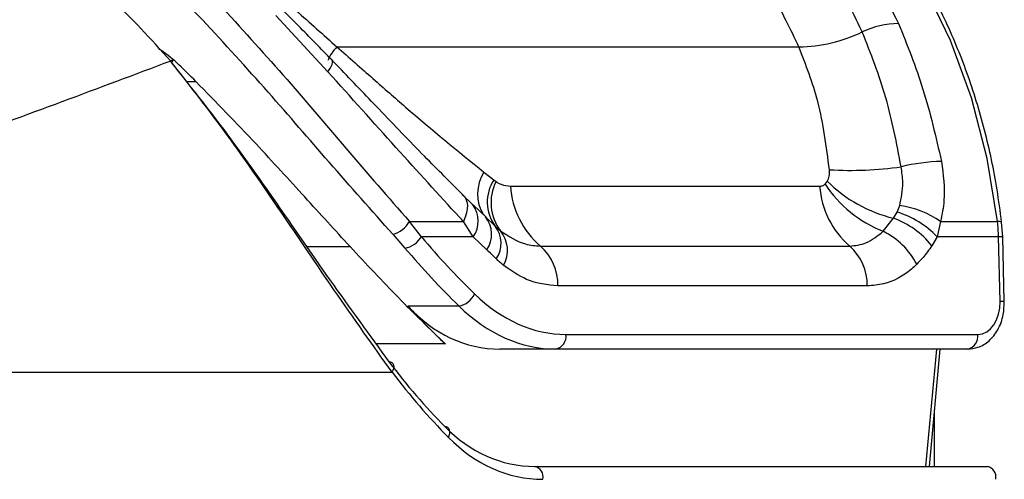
# Paper-space layout '2.5M DUO In-Ground Anchor' of a CAD drawing. Header units: millimetres. Extents: x 20 to 19291, y 40 to 15516.
# Tile 93 of 105: x 18220 to 18303, y 5854 to 5893. Entities that reach past the tile are written whole.
import ezdxf

# ---------------------------------------------------------------- set-up
doc = ezdxf.new("R2010")
doc.units = ezdxf.units.MM

psp = doc.layouts.new('2.5M DUO In-Ground Anchor')

# ---------------------------------------------------------------- linework, layer by layer
at = {"color": 7, "linetype": 'Continuous', "lineweight": 25, "ltscale": 2}
for p, q in [((18245.891, 5889.057), (18241.467, 5893.819)), ((18246.661, 5891.158), (18285.906, 5891.158)), ((18259.143, 5880.528), (18259.981, 5879.871)), ((18259.981, 5879.871), (18260.173, 5879.731)), ((18261.39, 5879.339), (18287.663, 5879.339)), ((18257.309, 5878.634), (18258.108, 5877.855)), ((18258.108, 5877.855), (18258.211, 5877.765)), ((18259.332, 5876.7), (18258.216, 5877.768)), ((18294.243, 5877.144), (18294.465, 5877.69)), ((18259.268, 5876.739), (18260.093, 5875.956)), ((18293.937, 5876.619), (18294.243, 5877.144)), ((18252.81, 5876.347), (18257.407, 5876.347)), ((18253.83, 5875.044), (18252.81, 5876.347)), ((18258.242, 5875.044), (18257.407, 5876.347)), ((18260.093, 5875.956), (18260.56, 5875.546)), ((18293.055, 5875.509), (18293.937, 5876.619)), ((18297.931, 5876.347), (18297.643, 5875.044)), ((18297.931, 5876.347), (18302.77, 5876.347)), ((18303.215, 5875.032), (18303.125, 5876.29)), ((18251.408, 5875.254), (18252.43, 5874.091)), ((18258.242, 5875.044), (18253.83, 5875.044)), ((18259.393, 5873.932), (18258.242, 5875.044)), ((18263.944, 5874.259), (18290.216, 5874.259)), ((18297.643, 5875.044), (18297.193, 5874.288)), ((18302.863, 5875.044), (18297.643, 5875.044)), ((18302.999, 5869.557), (18302.863, 5875.044)), ((18303.35, 5869.545), (18303.215, 5875.032)), ((18291.708, 5870.872), (18265.435, 5870.872)), ((18252.689, 5869.175), (18257.015, 5869.175)), ((18266.103, 5866.757), (18301.088, 5866.757)), ((18265.255, 5865.515), (18260.507, 5865.515)), ((18300.24, 5865.515), (18265.255, 5865.515)), ((18296.985, 5855.556), (18297.904, 5865.515)), ((18194.505, 5863.556), (18251.341, 5863.556)), ((18263.447, 5855.556), (18301.914, 5855.556))]:
    psp.add_line(p, q, dxfattribs=at)
at = {"color": 8, "linetype": 'Continuous', "lineweight": 25, "ltscale": 2}
for p, q in [((18233.842, 5888.23), (18234.665, 5888.23)), ((18244.081, 5874.217), (18247.773, 5874.217)), ((18255.87, 5865.951), (18249.984, 5865.951)), ((18296.694, 5855.556), (18297.612, 5865.515)), ((18297.4, 5860.058), (18297.4, 5855.556))]:
    psp.add_line(p, q, dxfattribs=at)
at = {"color": 7, "linetype": 'Continuous', "lineweight": 25, "ltscale": 2, "flags": 128}
for points in [[(18302.77, 5876.347), (18301.894, 5881.688), (18300.557, 5886.834), (18298.78, 5891.708), (18296.591, 5896.232), (18294.022, 5900.339), (18291.114, 5903.965), (18287.911, 5907.054), (18284.463, 5909.559)], [(18232.533, 5889.962), (18232.609, 5890.004), (18232.667, 5890.03), (18232.706, 5890.039), (18232.724, 5890.03), (18232.72, 5890.004), (18232.696, 5889.961), (18232.651, 5889.903), (18232.613, 5889.86)], [(18257.309, 5878.634), (18257.484, 5878.471), (18257.614, 5878.266), (18257.699, 5878.02), (18257.735, 5877.739), (18257.724, 5877.426), (18257.665, 5877.086), (18257.559, 5876.724), (18257.407, 5876.347)], [(18251.341, 5863.556), (18251.431, 5863.712), (18251.487, 5863.866), (18251.508, 5864.01), (18251.491, 5864.14), (18251.439, 5864.249), (18251.354, 5864.333), (18251.238, 5864.388), (18251.096, 5864.412)], [(18256.122, 5858.02), (18256.2, 5858.191), (18256.244, 5858.359), (18256.253, 5858.517), (18256.227, 5858.658), (18256.167, 5858.775), (18256.075, 5858.865), (18255.955, 5858.923), (18255.812, 5858.947)]]:
    psp.add_lwpolyline(points, dxfattribs=at)
at = {"color": 8, "linetype": 'Continuous', "lineweight": 25, "ltscale": 2, "flags": 128}
psp.add_lwpolyline([(18245.891, 5889.057), (18246.042, 5889.293), (18246.158, 5889.501), (18246.238, 5889.681), (18246.28, 5889.828), (18246.284, 5889.942), (18246.25, 5890.021), (18246.243, 5890.028)], dxfattribs=at)
at = {"color": 7, "linetype": 'Continuous', "lineweight": 25, "ltscale": 4}
for centre, radius, start, end in [((18294.455, 5885.709), 7.435, 90.69043, 115.2484), ((18285.672, 5904.116), 12.961, 271.03706, 295.65715), ((18290.312, 5911.017), 30.334, 266.57072, 278.10328), ((18298.364, 5865.628), 15.815, 91.27294, 103.81582), ((18262.869, 5877.995), 3.444, 146.99778, 216.29386), ((18263.677, 5877.945), 3.933, 152.99554, 217.58665), ((18268.738, 5879.85), 7.365, 183.97545, 229.38851), ((18295.01, 5879.85), 7.365, 183.97545, 229.38851), ((18296.966, 5885.364), 10.603, 213.453, 248.35212), ((18296.777, 5888.335), 12.056, 225.3805, 256.37665), ((18293.386, 5869.757), 8.005, 55.40168, 82.24985), ((18257.433, 5875.251), 2.363, 326.04822, 39.02393), ((18291.877, 5869.511), 7.991, 43.81741, 72.77913), ((18250.878, 5877.379), 2.191, 284.0103, 331.88912), ((18258.207, 5874.487), 2.39, 326.40946, 37.91817), ((18291.436, 5869.686), 7.37, 38.63694, 70.16049), ((18288.839, 5874.699), 14.028, 1.40725, 6.74437), ((18258.507, 5873.888), 2.639, 331.25298, 38.91235), ((18290.279, 5869.821), 6.329, 27.15359, 63.98509), ((18252.159, 5875.994), 1.922, 278.11707, 330.38962), ((18261.051, 5870.963), 4.385, 358.81328, 48.73054), ((18287.324, 5870.963), 4.385, 358.81328, 48.73054), ((18256.746, 5870.914), 1.759, 278.80337, 335.98309), ((18265.033, 5866.577), 1.085, 281.80867, 9.53662), ((18300.018, 5866.577), 1.085, 281.80867, 9.53662), ((18263.248, 5854.654), 0.924, 347.88585, 77.52045), ((18301.714, 5854.654), 0.924, 347.88585, 77.52045)]:
    psp.add_arc(centre, radius, start, end, dxfattribs=at)
at = {"color": 8, "linetype": 'Continuous', "lineweight": 25, "ltscale": 4}
for centre, radius, start, end in [((18248.766, 5888.898), 3.088, 132.9615, 158.77407), ((18262.057, 5878.679), 3.451, 147.60565, 211.02968), ((18256.3, 5876.383), 2.359, 325.4169, 35.86836), ((18302.87, 5875.834), 0.522, 60.715, 100.98089), ((18302.965, 5872.92), 2.126, 83.25464, 92.74555), ((18303.101, 5867.444), 2.115, 83.23927, 92.78029)]:
    psp.add_arc(centre, radius, start, end, dxfattribs=at)
at = {"color": 7, "linetype": 'Continuous', "lineweight": 25, "ltscale": 4}
for centre, major_axis, ratio, start_param, end_param in [((18291.052, 5939.121), (-4.159, 84.313), 0.706247, 2.398562, 2.492116), ((18290.204, 5939.079), (-4.159, 85.513), 0.70627, 2.399047, 2.492601), ((18265.639, 5885.557), (-0.927, 18.789), 0.706247, 2.492116, 3.106771), ((18301.019, 5869.557), (-0.138, 2.798), 0.706247, 3.106771, 4.677567), ((18294.027, 5939.079), (15.406, 84.89), 0.695466, 2.652484, 2.72124), ((18262.351, 5885.515), (3.601, 19.843), 0.695466, 2.652484, 3.267139), ((18264.791, 5885.515), (-0.927, 19.989), 0.706346, 2.494194, 3.108849), ((18290.932, 5923.556), (10.622, 77.443), 0.700456, 2.530197, 2.64649), ((18291.636, 5923.46), (10.626, 78.448), 0.700621, 2.529033, 2.645326), ((18264.882, 5875.556), (2.828, 19.902), 0.699969, 2.649844, 3.240726), ((18265.586, 5875.46), (2.832, 20.906), 0.700621, 2.645326, 3.236207)]:
    psp.add_ellipse(centre, major_axis=major_axis, ratio=ratio, start_param=start_param, end_param=end_param, dxfattribs=at)
at = {"color": 7, "linetype": 'Continuous', "lineweight": 25, "ltscale": 2}
for points, knots in [([(18303.125, 5876.29), (18303.004, 5877.205), (18302.653, 5879.855), (18301.734, 5884.139), (18300.239, 5889.013), (18298.331, 5893.604), (18296.043, 5897.845), (18293.406, 5901.679), (18290.449, 5905.029), (18287.733, 5907.485), (18285.96, 5908.655), (18285.338, 5909.066)], [0, 0, 0, 0, 0.065368, 0.189196, 0.313117, 0.437082, 0.561088, 0.685113, 0.809103, 0.932978, 1, 1, 1, 1]), ([(18283.652, 5907.733), (18284.847, 5906.682), (18287.26, 5904.558), (18291.027, 5899.829), (18293.11, 5895.656), (18294.365, 5893.143)], [0, 0, 0, 0, 0.28064, 0.566731, 1, 1, 1, 1]), ([(18291.284, 5892.434), (18290.359, 5894.33), (18288.482, 5898.177), (18284.952, 5902.921), (18282.234, 5905.335), (18280.937, 5906.489)], [0, 0, 0, 0, 0.336897, 0.683326, 1, 1, 1, 1]), ([(18285.906, 5891.158), (18285.195, 5892.636), (18283.759, 5895.621), (18280.607, 5900.26), (18277.861, 5902.776), (18276.2, 5904.299)], [0, 0, 0, 0, 0.279345, 0.564006, 1, 1, 1, 1]), ([(18235.233, 5893.471), (18234.013, 5894.674), (18231.326, 5897.321), (18226.691, 5900.389), (18223.562, 5901.099), (18222.001, 5901.454)], [0, 0, 0, 0, 0.294216, 0.647739, 1, 1, 1, 1]), ([(18232.533, 5889.962), (18230.851, 5891.834), (18227.484, 5895.583), (18222.044, 5899.077), (18218.603, 5899.778), (18217.045, 5900.095)], [0, 0, 0, 0, 0.353351, 0.707215, 1, 1, 1, 1]), ([(18236.64, 5894.81), (18238.469, 5892.807), (18242.186, 5888.734), (18247.559, 5882.363), (18251.029, 5878.388), (18252.81, 5876.347)], [0, 0, 0, 0, 0.32022, 0.65098, 1, 1, 1, 1]), ([(18246.243, 5890.027), (18245.766, 5890.521), (18244.359, 5891.98), (18242.905, 5893.438), (18241.944, 5894.402)], [0, 0, 0, 0, 0.338899, 1, 1, 1, 1]), ([(18242.713, 5894.664), (18242.873, 5894.524), (18244.201, 5893.364), (18245.51, 5892.19), (18246.661, 5891.158)], [0, 0, 0, 0, 0.120519, 1, 1, 1, 1]), ([(18251.408, 5875.254), (18249.616, 5877.266), (18246.186, 5881.114), (18240.817, 5887.391), (18237.112, 5891.424), (18235.233, 5893.471)], [0, 0, 0, 0, 0.350472, 0.670401, 1, 1, 1, 1]), ([(18294.365, 5893.143), (18295.102, 5891.312), (18296.592, 5887.609), (18297.536, 5883.51), (18298.013, 5881.439)], [0, 0, 0, 0, 0.494608, 1, 1, 1, 1]), ([(18294.587, 5880.986), (18294.207, 5882.97), (18293.436, 5886.993), (18292.007, 5890.604), (18291.284, 5892.434)], [0, 0, 0, 0, 0.493295, 1, 1, 1, 1]), ([(18234.665, 5888.23), (18233.722, 5889.192), (18232.716, 5890.218), (18231.602, 5890.943), (18231.532, 5890.989)], [0, 0, 0, 0, 0.937441, 1, 1, 1, 1]), ([(18246.661, 5891.158), (18247.686, 5890.259), (18249.661, 5888.525), (18253.881, 5884.807), (18256.949, 5882.312), (18259.143, 5880.528)], [0, 0, 0, 0, 0.234816, 0.452882, 1, 1, 1, 1]), ([(18288.497, 5880.737), (18288.241, 5882.702), (18287.761, 5886.376), (18286.495, 5889.64), (18285.906, 5891.158)], [0, 0, 0, 0, 0.5349, 1, 1, 1, 1]), ([(18232.533, 5889.962), (18226.404, 5887.654), (18214.129, 5883.032), (18200.617, 5878.481), (18193.852, 5876.202)], [0, 0, 0, 0, 0.499285, 1, 1, 1, 1]), ([(18251.341, 5863.556), (18249.718, 5865.829), (18246.414, 5870.458), (18241.595, 5877.658), (18236.949, 5884.323), (18234.02, 5888.063), (18232.533, 5889.962)], [0, 0, 0, 0, 0.288068, 0.586642, 0.790185, 1, 1, 1, 1]), ([(18232.587, 5889.831), (18234.001, 5888.06), (18236.875, 5884.461), (18241.38, 5878.133), (18246.175, 5871.138), (18249.434, 5866.684), (18251.096, 5864.412)], [0, 0, 0, 0, 0.202853, 0.412388, 0.700186, 1, 1, 1, 1]), ([(18257.417, 5878.548), (18256.315, 5879.643), (18253.974, 5881.972), (18250.433, 5885.662), (18247.792, 5888.428), (18246.433, 5889.83), (18246.242, 5890.026)], [0, 0, 0, 0, 0.307697, 0.654134, 0.951441, 1, 1, 1, 1]), ([(18257.407, 5876.347), (18257.292, 5876.47), (18255.417, 5878.472), (18251.678, 5882.612), (18247.836, 5886.891), (18245.891, 5889.057)], [0, 0, 0, 0, 0.031353, 0.509611, 1, 1, 1, 1]), ([(18247.773, 5874.217), (18246.5, 5875.602), (18243.933, 5878.398), (18239.61, 5883.177), (18236.395, 5886.462), (18234.665, 5888.23)], [0, 0, 0, 0, 0.312189, 0.629836, 1, 1, 1, 1]), ([(18294.465, 5877.69), (18294.599, 5878.333), (18294.821, 5879.393), (18294.653, 5880.536), (18294.587, 5880.986)], [0, 0, 0, 0, 0.606725, 1, 1, 1, 1]), ([(18298.013, 5881.439), (18298.161, 5880.319), (18298.395, 5878.559), (18298.055, 5876.937), (18297.931, 5876.347)], [0, 0, 0, 0, 0.636152, 1, 1, 1, 1]), ([(18288.309, 5879.754), (18288.325, 5879.783), (18288.42, 5879.945), (18288.514, 5880.277), (18288.502, 5880.6), (18288.497, 5880.737)], [0, 0, 0, 0, 0.109516, 0.621528, 1, 1, 1, 1]), ([(18260.173, 5879.731), (18260.317, 5879.644), (18260.715, 5879.407), (18261.128, 5879.366), (18261.39, 5879.339)], [0, 0, 0, 0, 0.362916, 1, 1, 1, 1]), ([(18287.663, 5879.339), (18287.723, 5879.344), (18287.868, 5879.355), (18288.021, 5879.432), (18288.104, 5879.506), (18288.12, 5879.519)], [0, 0, 0, 0, 0.361864, 0.882564, 1, 1, 1, 1]), ([(18288.12, 5879.519), (18288.125, 5879.524), (18288.195, 5879.591), (18288.254, 5879.676), (18288.309, 5879.754)], [0, 0, 0, 0, 0.075262, 1, 1, 1, 1]), ([(18260.56, 5875.546), (18261.25, 5875.091), (18262.34, 5874.372), (18263.513, 5874.289), (18263.944, 5874.259)], [0, 0, 0, 0, 0.632592, 1, 1, 1, 1]), ([(18290.216, 5874.259), (18290.688, 5874.306), (18291.709, 5874.409), (18292.584, 5875.124), (18293.055, 5875.509)], [0, 0, 0, 0, 0.461516, 1, 1, 1, 1]), ([(18297.193, 5874.288), (18296.951, 5873.94), (18296.552, 5873.367), (18296.091, 5872.895), (18295.91, 5872.71)], [0, 0, 0, 0, 0.606995, 1, 1, 1, 1]), ([(18247.773, 5874.217), (18249.154, 5872.733), (18251.935, 5869.743), (18254.552, 5867.221), (18255.87, 5865.951)], [0, 0, 0, 0, 0.496445, 1, 1, 1, 1]), ([(18260.199, 5873.165), (18260.13, 5873.23), (18259.861, 5873.485), (18259.593, 5873.741), (18259.393, 5873.932)], [0, 0, 0, 0, 0.254466, 1, 1, 1, 1]), ([(18260.821, 5872.619), (18260.701, 5872.718), (18260.49, 5872.893), (18260.286, 5873.083), (18260.199, 5873.165)], [0, 0, 0, 0, 0.570614, 1, 1, 1, 1]), ([(18265.435, 5870.872), (18264.531, 5870.969), (18262.919, 5871.142), (18261.461, 5872.169), (18260.821, 5872.619)], [0, 0, 0, 0, 0.561368, 1, 1, 1, 1]), ([(18295.91, 5872.71), (18295.761, 5872.571), (18294.913, 5871.784), (18293.487, 5871.013), (18292.174, 5870.909), (18291.708, 5870.872)], [0, 0, 0, 0, 0.1214954, 0.6884885, 1, 1, 1, 1]), ([(18300.24, 5865.515), (18300.535, 5865.545), (18301.193, 5865.611), (18302.109, 5866.184), (18302.863, 5867.142), (18303.303, 5868.325), (18303.336, 5869.173), (18303.35, 5869.545)], [0, 0, 0, 0, 0.165531, 0.36821, 0.581501, 0.816931, 1, 1, 1, 1])]:
    psp.add_open_spline(points, degree=3, knots=knots, dxfattribs=at)

doc.saveas('drawing.dxf')
